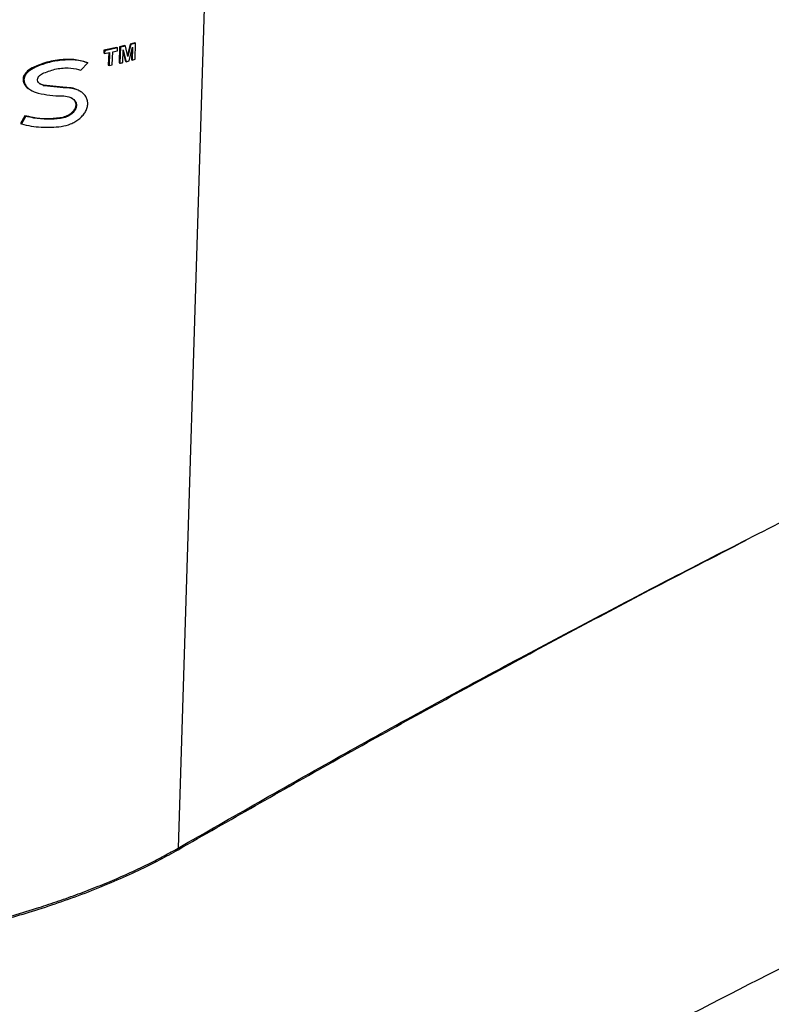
# Paper-space layout '1012-790 Hybird 2way' of a CAD drawing. Header units: millimetres. Extents: x 51 to 2966, y 67 to 3970.
# Tile 113 of 116: x 2592 to 2751, y 2761 to 2970. Entities that reach past the tile are written whole.
import ezdxf

# ---------------------------------------------------------------- set-up
doc = ezdxf.new("R2010")
doc.units = ezdxf.units.MM

psp = doc.layouts.new('1012-790 Hybird 2way')

# ---------------------------------------------------------------- linework, layer by layer
at = {"color": 8, "linetype": 'Continuous', "lineweight": 25}
psp.add_line((2638.12, 3212.34), (2625.24, 2793.93), dxfattribs=at)
at = {"color": 7, "linetype": 'Continuous', "lineweight": 25}
for p, q in [((2613.87, 2964.29), (2612.79, 2964.02)), ((2614.03, 2964.2), (2612.95, 2963.93)), ((2613.87, 2964.29), (2614.03, 2964.2)), ((2614.52, 2961.99), (2614.03, 2964.2)), ((2615.02, 2964.59), (2614.44, 2962.35)), ((2615.17, 2964.5), (2614.52, 2961.99)), ((2616.05, 2964.87), (2615.02, 2964.59)), ((2615.02, 2964.59), (2615.17, 2964.5)), ((2616.2, 2964.78), (2615.17, 2964.5)), ((2616.05, 2964.87), (2616.2, 2964.78)), ((2616.1, 2961.4), (2616.2, 2964.78)), ((2609.46, 2963.31), (2609.44, 2962.74)), ((2609.44, 2962.74), (2609.6, 2962.64)), ((2612.18, 2963.88), (2609.46, 2963.31)), ((2609.46, 2963.31), (2609.62, 2963.22)), ((2609.62, 2963.22), (2609.6, 2962.64)), ((2609.6, 2962.64), (2610.64, 2962.85)), ((2612.34, 2963.79), (2609.62, 2963.22)), ((2610.47, 2962.82), (2610.39, 2960.13)), ((2610.64, 2962.85), (2610.55, 2960.04)), ((2611.23, 2960.18), (2611.32, 2963)), ((2611.32, 2963), (2612.32, 2963.22)), ((2612.18, 2963.88), (2612.34, 2963.79)), ((2612.32, 2963.22), (2612.34, 2963.79)), ((2612.79, 2964.02), (2612.69, 2960.64)), ((2612.79, 2964.02), (2612.95, 2963.93)), ((2612.95, 2963.93), (2612.84, 2960.55)), ((2613.5, 2960.71), (2613.58, 2963.42)), ((2613.56, 2962.91), (2614.01, 2960.96)), ((2613.58, 2963.42), (2614.16, 2960.88)), ((2614.81, 2961.04), (2615.56, 2963.93)), ((2615.38, 2963.26), (2615.32, 2961.31)), ((2615.56, 2963.93), (2615.47, 2961.22)), ((2604.54, 2959.06), (2606.02, 2960.62)), ((2605.85, 2960.71), (2606.02, 2960.62)), ((2610.39, 2960.13), (2610.55, 2960.04)), ((2610.55, 2960.04), (2611.23, 2960.18)), ((2612.69, 2960.64), (2612.84, 2960.55)), ((2614.01, 2960.96), (2614.16, 2960.88)), ((2614.16, 2960.88), (2614.81, 2961.04)), ((2615.32, 2961.31), (2615.47, 2961.22)), ((2615.47, 2961.22), (2616.1, 2961.4)), ((2594.59, 2959.75), (2594.78, 2959.64)), ((2596.55, 2955.9), (2595.89, 2956.18)), ((2600.72, 2955.44), (2596.55, 2955.9)), ((2596.55, 2955.9), (2596.74, 2955.79)), ((2600.89, 2955.34), (2596.74, 2955.79)), ((2593.84, 2954.9), (2594.03, 2954.79)), ((2600.72, 2955.44), (2600.89, 2955.34)), ((2604.41, 2954.59), (2604.25, 2954.69)), ((2592.64, 2949.42), (2591.74, 2947.78)), ((2591.74, 2947.78), (2591.93, 2947.66)), ((2592.84, 2949.3), (2591.93, 2947.66)), ((2592.64, 2949.42), (2592.84, 2949.3)), ((2600.09, 2948.93), (2600.27, 2948.82))]:
    psp.add_line(p, q, dxfattribs=at)
for points, knots in [([(2605.85, 2960.71), (2604.95, 2960.97), (2603.15, 2961.47), (2599.85, 2961.32), (2596.93, 2960.73), (2595.22, 2960.01), (2594.59, 2959.75)], [0, 0, 0, 0, 0.261729, 0.522173, 0.825493, 1, 1, 1, 1]), ([(2606.02, 2960.62), (2605.21, 2960.94), (2604.33, 2961.12), (2602.91, 2961.26), (2602.43, 2961.27), (2601.46, 2961.26), (2600.97, 2961.23), (2599.99, 2961.13), (2599.49, 2961.06), (2598.52, 2960.88), (2598.03, 2960.77), (2597.08, 2960.51), (2596.6, 2960.36), (2595.67, 2960.03), (2595.22, 2959.85), (2594.78, 2959.64)], [0, 0, 0, 0, 0.25, 0.25, 0.375, 0.375, 0.5, 0.5, 0.625, 0.625, 0.75, 0.75, 0.875, 0.875, 1, 1, 1, 1]), ([(2594.59, 2959.75), (2594.12, 2959.5), (2593.3, 2959.06), (2592.54, 2958.17), (2592.23, 2957.33), (2592.31, 2956.51), (2592.78, 2955.7), (2593.32, 2955.14), (2593.79, 2954.96), (2593.85, 2954.93)], [0, 0, 0, 0, 0.224394, 0.387428, 0.523449, 0.659867, 0.788748, 0.968815, 1, 1, 1, 1]), ([(2594.78, 2959.64), (2594.31, 2959.39), (2593.49, 2958.95), (2592.74, 2958.06), (2592.43, 2957.21), (2592.52, 2956.39), (2592.98, 2955.57), (2593.94, 2954.73), (2594.93, 2954.4), (2595.51, 2954.21)], [0, 0, 0, 0, 0.182712, 0.316091, 0.427486, 0.539202, 0.644856, 0.792222, 1, 1, 1, 1]), ([(2596.74, 2955.79), (2596.45, 2955.89), (2595.98, 2956.04), (2595.52, 2956.48), (2595.33, 2956.91), (2595.37, 2957.34), (2595.59, 2957.76), (2595.95, 2958.1), (2596.27, 2958.27), (2596.4, 2958.35)], [0, 0, 0, 0, 0.225219, 0.36427, 0.504304, 0.623478, 0.736125, 0.890178, 1, 1, 1, 1]), ([(2596.4, 2958.35), (2597.27, 2958.7), (2599.02, 2959.4), (2601.74, 2959.65), (2603.58, 2959.41), (2604.38, 2959.12), (2604.54, 2959.06)], [0, 0, 0, 0, 0.327999, 0.6623, 0.933289, 1, 1, 1, 1]), ([(2595.51, 2954.21), (2596.33, 2954.03), (2597.98, 2953.68), (2599.69, 2953.65), (2600.55, 2953.63)], [0, 0, 0, 0, 0.495717, 1, 1, 1, 1]), ([(2600.41, 2947.15), (2601.09, 2947.25), (2601.75, 2947.43), (2602.7, 2947.81), (2603.01, 2947.96), (2603.6, 2948.3), (2603.88, 2948.49), (2604.41, 2948.9), (2604.65, 2949.13), (2605.09, 2949.61), (2605.28, 2949.86), (2605.61, 2950.39), (2605.74, 2950.66), (2605.94, 2951.22), (2606, 2951.5), (2606.04, 2952.06), (2606.03, 2952.33), (2605.92, 2952.85), (2605.82, 2953.11), (2605.57, 2953.57), (2605.41, 2953.79), (2605.02, 2954.18), (2604.8, 2954.35), (2604.31, 2954.66), (2604.04, 2954.79), (2603.47, 2955.01), (2603.17, 2955.1), (2602.55, 2955.23), (2602.22, 2955.28), (2601.57, 2955.34), (2601.23, 2955.35), (2600.89, 2955.34)], [0, 0, 0, 0, 0.125, 0.125, 0.1875, 0.1875, 0.25, 0.25, 0.3125, 0.3125, 0.375, 0.375, 0.4375, 0.4375, 0.5, 0.5, 0.5625, 0.5625, 0.625, 0.625, 0.6875, 0.6875, 0.75, 0.75, 0.8125, 0.8125, 0.875, 0.875, 0.9375, 0.9375, 1, 1, 1, 1]), ([(2604.23, 2954.65), (2604.15, 2954.71), (2603.68, 2955.06), (2602.47, 2955.37), (2601.31, 2955.42), (2600.72, 2955.44)], [0, 0, 0, 0, 0.092032, 0.530586, 1, 1, 1, 1]), ([(2602.47, 2953.24), (2602.54, 2953.21), (2602.93, 2953.04), (2603.33, 2952.52), (2603.53, 2951.78), (2603.37, 2951.04), (2602.95, 2950.35), (2602.27, 2949.72), (2601.29, 2949.18), (2600.51, 2949.01), (2600.09, 2948.93)], [0, 0, 0, 0, 0.039412, 0.189519, 0.318408, 0.434656, 0.55161, 0.679259, 0.825769, 1, 1, 1, 1]), ([(2600.55, 2953.63), (2601.05, 2953.6), (2601.91, 2953.55), (2602.92, 2953.07), (2603.5, 2952.43), (2603.69, 2951.67), (2603.54, 2950.94), (2603.12, 2950.25), (2602.43, 2949.62), (2601.46, 2949.08), (2600.69, 2948.91), (2600.27, 2948.82)], [0, 0, 0, 0, 0.156941, 0.270282, 0.384283, 0.482297, 0.570814, 0.65989, 0.757066, 0.868499, 1, 1, 1, 1]), ([(2591.93, 2947.66), (2593.31, 2947.31), (2594.71, 2947.08), (2596.83, 2946.95), (2597.54, 2946.94), (2598.98, 2946.99), (2599.69, 2947.05), (2600.41, 2947.15)], [0, 0, 0, 0, 0.5, 0.5, 0.75, 0.75, 1, 1, 1, 1]), ([(2600.09, 2948.93), (2599.15, 2948.84), (2597.26, 2948.67), (2594.75, 2948.92), (2593.23, 2949.28), (2592.64, 2949.42)], [0, 0, 0, 0, 0.3725663, 0.7550624, 1, 1, 1, 1]), ([(2600.27, 2948.82), (2599.33, 2948.74), (2597.43, 2948.56), (2594.93, 2948.81), (2593.42, 2949.17), (2592.84, 2949.3)], [0, 0, 0, 0, 0.373512, 0.757056, 1, 1, 1, 1]), ([(2625.24, 2793.93), (2636.65, 2800.45), (2659.47, 2813.49), (2694.07, 2832.37), (2728.81, 2850.71), (2763.72, 2868.48), (2799.16, 2885.93), (2823.23, 2897.27), (2835.27, 2902.94)], [0, 0, 0, 0, 0.170501, 0.34106, 0.505665, 0.670322, 0.835135, 1, 1, 1, 1]), ([(2625.23, 2793.59), (2636.15, 2799.83), (2657.99, 2812.33), (2691.45, 2830.69), (2720.71, 2846.37), (2739.05, 2855.78), (2745.87, 2859.29)], [0, 0, 0, 0, 0.278174, 0.556347, 0.834814, 1, 1, 1, 1]), ([(2618.16, 2695.37), (2625.69, 2699.69), (2640.76, 2708.33), (2663.67, 2721.11), (2686.82, 2733.75), (2713.01, 2747.73), (2742.35, 2762.99), (2774.97, 2779.43), (2807.99, 2795.61), (2830.37, 2806.15), (2841.56, 2811.42)], [0, 0, 0, 0, 0.1059409, 0.2118818, 0.3178755, 0.4238693, 0.5678356, 0.7118019, 0.8559009, 1, 1, 1, 1]), ([(2584.74, 2777.82), (2586.32, 2778.23), (2589.61, 2779.12), (2594.92, 2780.71), (2600.52, 2782.56), (2606.18, 2784.63), (2611.7, 2786.87), (2616.82, 2789.17), (2621.39, 2791.44), (2624.02, 2792.89), (2625.23, 2793.59)], [0.60223936, 0.60223936, 0.60223936, 0.60223936, 0.60828783, 0.61433631, 0.62038478, 0.62643326, 0.63248174, 0.63853021, 0.64457869, 0.65062717, 0.65062717, 0.65062717, 0.65062717]), ([(2584.75, 2778.17), (2586.55, 2778.65), (2590.17, 2779.62), (2595.23, 2781.16), (2599.86, 2782.69), (2604.06, 2784.19), (2608.23, 2785.8), (2613.33, 2787.92), (2618.03, 2790.09), (2622.27, 2792.26), (2624.25, 2793.38), (2625.24, 2793.93)], [0, 0, 0, 0, 0.124672, 0.250588, 0.347773, 0.444954, 0.545027, 0.645096, 0.820064, 0.910033, 1, 1, 1, 1])]:
    psp.add_open_spline(points, degree=3, knots=knots, dxfattribs=at)
psp.add_open_spline([(2612.84, 2960.55), (2613.06, 2960.6), (2613.28, 2960.66), (2613.5, 2960.71)], degree=3, dxfattribs=at)

doc.saveas('drawing.dxf')
